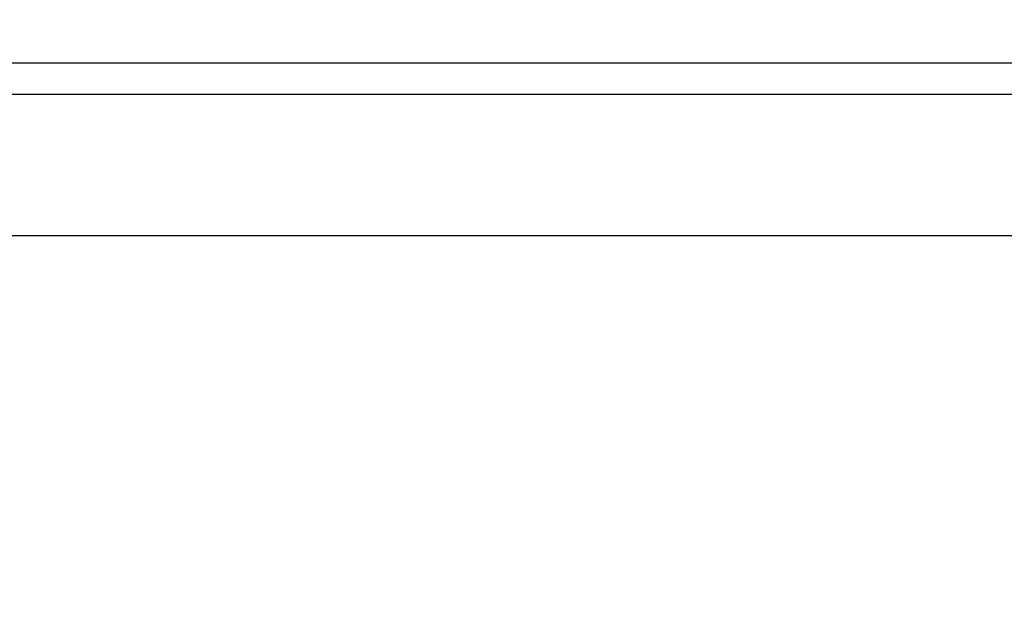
# Model space of a CAD drawing. Extents: x 0 to 594, y 0 to 420.
# Tile 64 of 104: x 324.333 to 325.588, y 185.577 to 186.33. Entities that reach past the tile are written whole.
import ezdxf

# ---------------------------------------------------------------- set-up
doc = ezdxf.new("R2010")
doc.units = 0
doc.header["$LTSCALE"] = 32.67
doc.layers.get('0').update_dxf_attribs({"linetype": 'CONTINUOUS'})
for name, color, linetype in [('151', 7, 'CONTINUOUS'), ('DRIV_DIM', 7, 'CONTINUOUS'), ('ROUND', 7, 'CONTINUOUS')]:
    doc.layers.add(name, color=color, linetype=linetype)
doc.styles.get("Standard").update_dxf_attribs({"font": 'txt', "width": 0.8})
doc.dimstyles.new('DIMSTYLE_1', dxfattribs={"dimtxt": 3.8, "dimasz": 1.8, "dimexe": 2, "dimexo": 1.5, "dimgap": 1.9, "dimtad": 1, "dimdec": 3, "dimlfac": 10, "dimtxsty": 'STANDARD', "dimblk": 'OPEN', "dimblk1": 'OPEN', "dimblk2": 'OPEN', "dimcen": 0.09, "dimazin": 2, "dimtp": 0.5, "dimtm": 0.5, "dimtfac": 1, "dimtdec": -1, "dimtofl": 0, "dimtmove": 0, "dimatfit": 3, "dimtolj": 1})

# ---------------------------------------------------------------- blocks, each defined once
blk = doc.blocks.new('*D9')
at = {"layer": 'DRIV_DIM', "color": 2, "linetype": 'CONTINUOUS'}
for p, q in [((478.2292, 259.5495), (491.452, 274.2349)), ((297.6489, 184.1203), (289.0513, 184.1203))]:
    blk.add_line(p, q, dxfattribs=at)
for points in [[(488.3585, 273.4823), (490.1137, 272.7486), (489.1755, 274.4035)], [(290.4493, 185.9249), (291.0513, 184.1203), (291.6805, 185.9156)]]:
    blk.add_lwpolyline(points, dxfattribs=at)
for start, end in [(48, 114), (114, 180)]:
    blk.add_arc((410.3124, 184.1203), 119.2611, start, end, dxfattribs=at)
blk = doc.blocks.new('_OPEN')
at = {"color": 0, "linetype": 'BYBLOCK'}
for p, q in [((0, 0), (-1, 0.34202)), ((-1, -0.34202), (0, 0)), ((-1, 0), (0, 0))]:
    blk.add_line(p, q, dxfattribs=at)

msp = doc.modelspace()

# ---------------------------------------------------------------- linework, layer by layer
at = {"color": 7, "linetype": 'CONTINUOUS'}
msp.add_line((323.42246, 186.27531), (326.68789, 186.27531), dxfattribs=at)
at = {"color": 9, "linetype": 'CONTINUOUS'}
msp.add_line((323.6299, 186.23531), (326.70416, 186.23531), dxfattribs=at)
at = {"layer": '151', "color": 7, "linetype": 'CONTINUOUS'}
msp.add_line((323.61363, 186.23531), (326.68789, 186.23531), dxfattribs=at)
at = {"layer": 'ROUND', "color": 7, "linetype": 'CONTINUOUS'}
msp.add_line((323.52277, 186.05531), (326.65225, 186.05531), dxfattribs=at)

# ---------------------------------------------------------------- dimensions: what is measured, and where the dimension line sits
at = {"layer": 'DRIV_DIM', "color": 2, "linetype": 'CONTINUOUS'}
dim = msp.add_angular_dim_2l(base=(361.80458, 293.07077), line1=((476.4275, 257.54851), (477.22551, 258.43479)), line2=((300.34152, 184.12031), (299.14891, 184.12031)), dimstyle='DIMSTYLE_1', override={"dimtad": 2}, dxfattribs=at)
dim.commit()
dim.dimension.update_dxf_attribs({"geometry": '*D9', "text_midpoint": (325.37448, 267.83863), "dimtype": 162})

doc.saveas('drawing.dxf')
